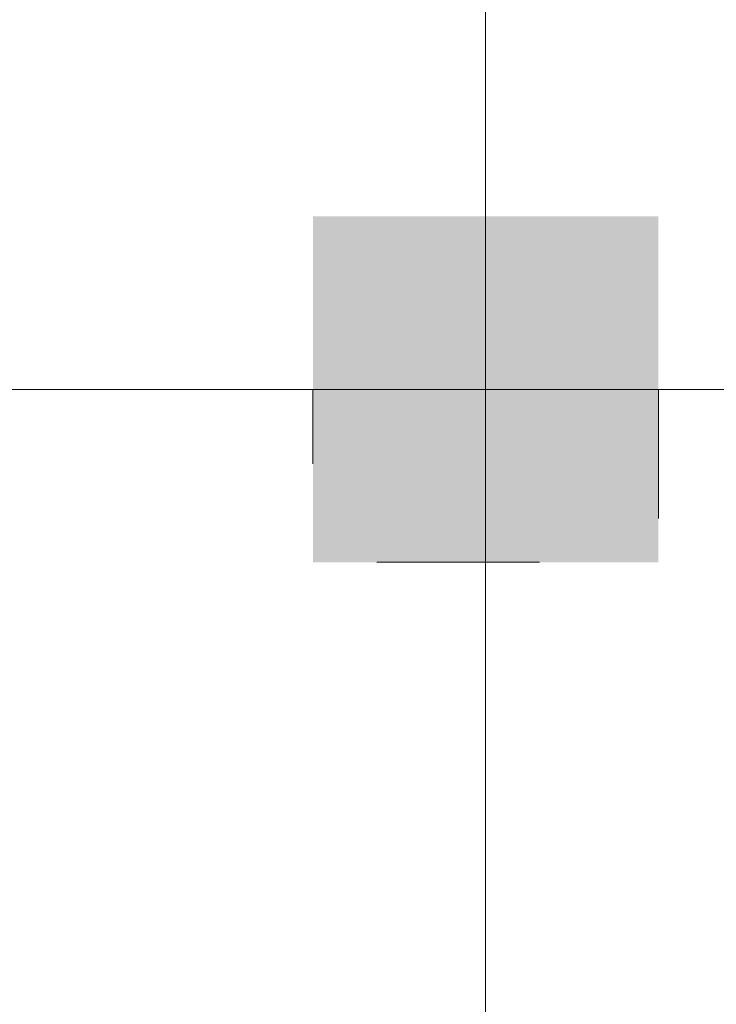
# Model space of a CAD drawing. Header units: millimetres. Extents: x -14761 to 157739, y -22400 to 107990.
# Tile 222 of 256: x 134191 to 135401, y 43933 to 45642. Entities that reach past the tile are written whole.
import ezdxf

# ---------------------------------------------------------------- set-up
doc = ezdxf.new("R2010")
doc.units = ezdxf.units.MM
doc.header["$MEASUREMENT"] = 0
doc.linetypes.add('Штриховая', pattern=[564.444447, 282.222223, -282.222223])
for name, color, linetype in [('Конструктив - Колонны', 7, 'Continuous'), ('Элемент Модели - Зона', 7, 'Continuous'), ('Элемент Модели - Оси', 7, 'Continuous')]:
    doc.layers.add(name, color=color, linetype=linetype)

msp = doc.modelspace()

# ---------------------------------------------------------------- hatches: boundary and pattern name
at = {"layer": 'Конструктив - Колонны', "linetype": 'Continuous', "lineweight": 0, "true_color": 0x000000}
msp.add_hatch(color=18, dxfattribs=at).paths.add_polyline_path([(135300, 45300), (134700, 45300), (134700, 44700), (135300, 44700)])

# ---------------------------------------------------------------- linework, layer by layer
at = {"layer": 'Конструктив - Колонны', "color": 7, "linetype": 'Continuous', "lineweight": 15}
for p, q in [((135000, 45080), (135000, 45380)), ((134920, 45000), (134620, 45000)), ((135080, 45000), (135380, 45000)), ((135000, 44920), (135000, 44620))]:
    msp.add_line(p, q, dxfattribs=at)
msp.add_point((135000, 45000), dxfattribs=at)
at = {"layer": 'Элемент Модели - Зона', "color": 7, "linetype": 'Штриховая', "lineweight": 15, "flags": 128}
for points in [[(36150, 44957.4), (36110, 44957.4), (36110, 36320), (41880.3, 36320), (41880.3, 39141.6), (45142.5, 42405.1), (45156.7, 42391), (45156.7, 42420), (63300, 42420), (63300, 42400), (77399.7, 42400), (77399.7, 42420), (114081.4, 42420), (117316.7, 39176.5), (117320.1, 38841.9), (117320.1, 36305), (117360, 36305), (117360, 34300), (117120, 34300), (117120, 35700), (116700, 35700), (116700, 36100), (108300, 36100), (108300, 35700), (107700, 35700), (107700, 36100), (99320, 36100), (99320, 26970), (107700, 26970), (107700, 27650), (108300, 27650), (108300, 26460), (112380, 26460), (112380, 27370), (112500, 27370), (112500, 21180.1), (117120, 21180.1), (117120, 26250), (116650, 26250), (116650, 27750), (117120, 27750), (117120, 32800), (117360, 32800), (117360, 20150.1), (117120, 20150.1), (117120, 20940.1), (99320, 20940.1), (99320, 14650.1), (117120, 14650.1), (117120, 17700.1), (116700.1, 17700.1), (116700.1, 18325.6), (117120, 18325.6), (117120, 18650.1), (117360, 18650.1), (117360, 18320.1), (120850, 18320.1), (120850, 37205.1), (120238.9, 37205.1), (120238.9, 45000), (125700, 45000), (125700, 45300), (126300, 45300), (126300, 45000), (141025, 45000), (141025, 45100), (140125, 45100), (140125, 47500), (132700, 47500), (132700, 53680), (130530, 53680), (130530, 54300), (129182.9, 54300), (126300, 54300), (126300, 53700), (125700, 53700), (125700, 54212.5), (124799.8, 54212.5), (117300, 54212.5), (117300, 53700), (116700, 53700), (116700, 54212.5), (108300, 54212.5), (108300, 53700), (107700, 53700), (107700, 54212.5), (99300, 54212.5), (99300, 53700), (98700, 53700), (98700, 54212.5), (90650, 54212.5), (90650, 53700), (90050, 53700), (89950, 53700), (89950, 48632.8), (77450.1, 48632.8), (77450.1, 53800), (77450.1, 61690), (77460.1, 61690), (77460.1, 67850), (74720, 67850), (74720, 59730), (73964.5, 59730), (73964.5, 54212), (72300.1, 54212), (72300.1, 53700), (71700.1, 53700), (71700.1, 54212), (63300, 54212), (63300, 53700), (62700, 53700), (62700, 54212), (61025, 54212), (61025, 46500), (61025, 45000), (54300, 45000), (54300, 44700), (53700, 44700), (53700, 45000), (45300, 45000), (45300, 44700), (44700, 44700), (44700, 45000), (36750, 45000), (36750, 44700), (36150, 44700)], [(120850, 18309.2), (120850, 18300.1), (122410, 18300.1), (122410, 18320.1), (125725, 18320.1), (125725, 24100), (125700, 24100), (125700, 25600), (125725, 25600), (125725, 26250), (125650, 26250), (125650, 27750), (125725, 27750), (125725, 28400), (125700, 28400), (125700, 29900), (125725, 29900), (125725, 35700), (125700, 35700), (125700, 36300), (126300, 36300), (126300, 35825), (134700, 35825), (134700, 36300), (135300, 36300), (135300, 35825), (141025, 35825), (141025, 45000), (138380.7, 45000), (135300, 45000), (135300, 44700), (134700, 44700), (134700, 45000), (126300, 45000), (126300, 44700), (125700, 44700), (125700, 45000), (122696.3, 45000), (122696.3, 42752.3), (124332.5, 42752.3), (124332.5, 39578.1), (122696.3, 39578.1), (122696.3, 37205.1), (120850, 37205.1)]]:
    msp.add_lwpolyline(points, close=True, dxfattribs=at)
at = {"layer": 'Элемент Модели - Оси', "color": 7, "linetype": 'Continuous', "lineweight": 15}
for p, q in [((135000, 92200), (135000, -1975)), ((-12760.6, 45000), (155650, 45000))]:
    msp.add_line(p, q, dxfattribs=at)

doc.saveas('drawing.dxf')
